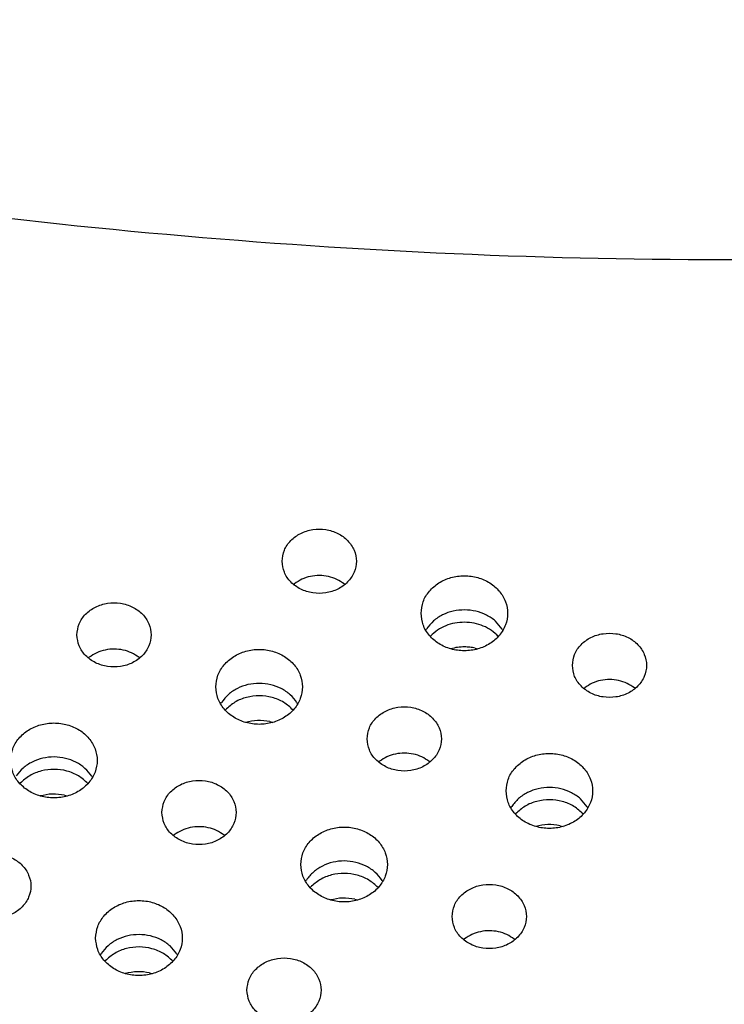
# Model space of a CAD drawing. Header units: inches. Extents: x -129 to 664, y -381 to 179.
# Tile 20 of 109: x -45 to -33, y -314 to -298. Entities that reach past the tile are written whole.
import ezdxf

# ---------------------------------------------------------------- set-up
doc = ezdxf.new("R2010")
doc.units = ezdxf.units.IN
doc.layers.add('1', color=7, linetype='Continuous')

# ---------------------------------------------------------------- blocks, each defined once
blk = doc.blocks.new('insulator_top2_E7018-25457__230', base_point=(-87.509, -353.663))
at = {"color": 7, "linetype": 'Continuous'}
for p, q in [((-40.402, -307.186), (-40.387, -307.174)), ((-39.583, -307.177), (-39.572, -307.186)), ((-38.264, -307.928), (-38.25, -307.904)), ((-37.028, -307.91), (-37.017, -307.929)), ((-43.721, -308.377), (-43.706, -308.364)), ((-42.901, -308.368), (-42.891, -308.377)), ((-35.709, -308.87), (-35.694, -308.857)), ((-34.889, -308.861), (-34.879, -308.87)), ((-41.583, -309.119), (-41.568, -309.095)), ((-40.347, -309.1), (-40.336, -309.119)), ((-39.027, -310.06), (-39.012, -310.048)), ((-38.208, -310.051), (-38.198, -310.061)), ((-43.665, -310.291), (-43.654, -310.31)), ((-36.889, -310.803), (-36.875, -310.779)), ((-35.653, -310.784), (-35.642, -310.803)), ((-42.346, -311.251), (-42.331, -311.238)), ((-41.527, -311.242), (-41.516, -311.251)), ((-40.208, -311.993), (-40.194, -311.969)), ((-38.972, -311.974), (-38.961, -311.993)), ((-37.653, -312.934), (-37.638, -312.922)), ((-36.834, -312.926), (-36.823, -312.935)), ((-43.527, -313.183), (-43.512, -313.159)), ((-42.291, -313.165), (-42.28, -313.184))]:
    blk.add_line(p, q, dxfattribs=at)
for points, knots in [([(-60.921, -298.047), (-57.94, -298.824), (-51.961, -300.38), (-42.745, -301.628), (-33.439, -302.079), (-24.133, -301.628), (-14.918, -300.38), (-8.938, -298.824), (-5.957, -298.047)], [0, 0, 0, 0, 9.234928, 18.522527, 27.83697, 37.151413, 46.439012, 55.673941, 55.673941, 55.673941, 55.673941]), ([(-40.587, -306.811), (-40.58, -306.872), (-40.565, -306.996), (-40.452, -307.156), (-40.29, -307.272), (-40.092, -307.334), (-39.882, -307.334), (-39.685, -307.272), (-39.522, -307.156), (-39.413, -306.996), (-39.374, -306.811), (-39.413, -306.627), (-39.522, -306.467), (-39.685, -306.35), (-39.882, -306.289), (-40.092, -306.289), (-40.29, -306.35), (-40.452, -306.467), (-40.565, -306.627), (-40.58, -306.75), (-40.587, -306.811)], [0, 0, 0, 0, 0.181365, 0.369194, 0.566516, 0.771824, 0.980202, 1.18551, 1.382833, 1.570662, 1.752027, 1.933392, 2.121221, 2.318543, 2.523851, 2.732229, 2.937537, 3.134859, 3.322688, 3.504053, 3.504053, 3.504053, 3.504053]), ([(-39.583, -307.177), (-39.622, -307.151), (-39.7, -307.097), (-39.839, -307.053), (-39.984, -307.036), (-40.13, -307.052), (-40.269, -307.095), (-40.348, -307.148), (-40.387, -307.174)], [0, 0, 0, 0, 0.1402465, 0.284316, 0.4305327, 0.5767948, 0.7209916, 0.8614214, 0.8614214, 0.8614214, 0.8614214]), ([(-38.34, -307.653), (-38.334, -307.717), (-38.32, -307.846), (-38.212, -308.019), (-38.055, -308.154), (-37.858, -308.24), (-37.641, -308.269), (-37.423, -308.24), (-37.226, -308.154), (-37.068, -308.019), (-36.965, -307.846), (-36.929, -307.653), (-36.965, -307.46), (-37.068, -307.287), (-37.226, -307.152), (-37.423, -307.066), (-37.641, -307.037), (-37.858, -307.066), (-38.055, -307.152), (-38.212, -307.287), (-38.32, -307.46), (-38.334, -307.589), (-38.34, -307.653)], [0, 0, 0, 0, 0.190439, 0.386512, 0.591376, 0.804667, 1.023004, 1.241341, 1.454632, 1.659496, 1.855569, 2.046008, 2.236447, 2.43252, 2.637384, 2.850675, 3.069012, 3.287349, 3.50064, 3.705504, 3.901578, 4.092016, 4.092016, 4.092016, 4.092016]), ([(-43.906, -308.002), (-43.898, -308.063), (-43.884, -308.186), (-43.77, -308.346), (-43.608, -308.463), (-43.41, -308.524), (-43.201, -308.524), (-43.003, -308.463), (-42.84, -308.346), (-42.732, -308.186), (-42.693, -308.002), (-42.732, -307.817), (-42.84, -307.657), (-43.003, -307.541), (-43.201, -307.48), (-43.41, -307.48), (-43.608, -307.541), (-43.77, -307.657), (-43.884, -307.817), (-43.898, -307.941), (-43.906, -308.002)], [0, 0, 0, 0, 0.181365, 0.369194, 0.566516, 0.771824, 0.980202, 1.18551, 1.382833, 1.570662, 1.752027, 1.933392, 2.121221, 2.318543, 2.523851, 2.732229, 2.937537, 3.134859, 3.322688, 3.504053, 3.504053, 3.504053, 3.504053]), ([(-37.637, -307.597), (-37.699, -307.601), (-37.821, -307.608), (-37.993, -307.672), (-38.143, -307.768), (-38.215, -307.86), (-38.25, -307.904)], [0, 0, 0, 0, 0.1847209, 0.3663964, 0.5426293, 0.7123739, 0.7123739, 0.7123739, 0.7123739]), ([(-37.028, -307.91), (-37.062, -307.865), (-37.133, -307.772), (-37.282, -307.675), (-37.453, -307.61), (-37.575, -307.601), (-37.637, -307.597)], [0, 0, 0, 0, 0.1694985, 0.3454918, 0.5269966, 0.7116568, 0.7116568, 0.7116568, 0.7116568]), ([(-35.894, -308.495), (-35.887, -308.556), (-35.872, -308.68), (-35.758, -308.839), (-35.596, -308.956), (-35.398, -309.017), (-35.189, -309.017), (-34.991, -308.956), (-34.828, -308.839), (-34.72, -308.68), (-34.681, -308.495), (-34.72, -308.31), (-34.828, -308.15), (-34.991, -308.034), (-35.189, -307.973), (-35.398, -307.973), (-35.596, -308.034), (-35.758, -308.15), (-35.872, -308.31), (-35.887, -308.434), (-35.894, -308.495)], [0, 0, 0, 0, 0.181365, 0.369194, 0.566516, 0.771824, 0.980202, 1.18551, 1.382833, 1.570662, 1.752027, 1.933392, 2.121221, 2.318543, 2.523851, 2.732229, 2.937537, 3.134859, 3.322688, 3.504053, 3.504053, 3.504053, 3.504053]), ([(-42.901, -308.368), (-42.94, -308.341), (-43.019, -308.288), (-43.157, -308.243), (-43.303, -308.227), (-43.448, -308.242), (-43.587, -308.285), (-43.667, -308.338), (-43.706, -308.364)], [0, 0, 0, 0, 0.1402465, 0.284316, 0.4305327, 0.5767949, 0.7209916, 0.8614215, 0.8614215, 0.8614215, 0.8614215]), ([(-41.659, -308.844), (-41.652, -308.907), (-41.638, -309.037), (-41.531, -309.209), (-41.374, -309.344), (-41.176, -309.43), (-40.959, -309.46), (-40.742, -309.43), (-40.545, -309.344), (-40.386, -309.209), (-40.283, -309.037), (-40.247, -308.844), (-40.283, -308.65), (-40.386, -308.478), (-40.545, -308.343), (-40.742, -308.257), (-40.959, -308.227), (-41.176, -308.257), (-41.374, -308.343), (-41.531, -308.478), (-41.638, -308.65), (-41.652, -308.78), (-41.659, -308.844)], [0, 0, 0, 0, 0.190439, 0.386512, 0.591376, 0.804667, 1.023004, 1.241341, 1.454632, 1.659496, 1.855569, 2.046008, 2.236447, 2.43252, 2.637384, 2.850675, 3.069012, 3.287349, 3.50064, 3.705504, 3.901578, 4.092016, 4.092016, 4.092016, 4.092016]), ([(-34.889, -308.861), (-34.928, -308.835), (-35.007, -308.781), (-35.145, -308.737), (-35.291, -308.72), (-35.436, -308.735), (-35.575, -308.778), (-35.655, -308.831), (-35.694, -308.857)], [0, 0, 0, 0, 0.1402465, 0.284316, 0.4305327, 0.5767948, 0.7209916, 0.8614214, 0.8614214, 0.8614214, 0.8614214]), ([(-40.347, -309.1), (-40.381, -309.055), (-40.451, -308.963), (-40.601, -308.865), (-40.771, -308.802), (-40.956, -308.78), (-41.14, -308.8), (-41.311, -308.862), (-41.462, -308.959), (-41.533, -309.05), (-41.568, -309.095)], [0, 0, 0, 0, 0.169498, 0.345491, 0.526995, 0.711655, 0.896377, 1.078053, 1.254287, 1.424032, 1.424032, 1.424032, 1.424032]), ([(-39.213, -309.685), (-39.205, -309.746), (-39.19, -309.87), (-39.077, -310.03), (-38.915, -310.146), (-38.717, -310.208), (-38.508, -310.208), (-38.31, -310.146), (-38.147, -310.03), (-38.038, -309.87), (-38, -309.685), (-38.038, -309.501), (-38.147, -309.341), (-38.31, -309.224), (-38.508, -309.163), (-38.717, -309.163), (-38.915, -309.224), (-39.077, -309.341), (-39.19, -309.501), (-39.205, -309.625), (-39.213, -309.685)], [0, 0, 0, 0, 0.181365, 0.369194, 0.566516, 0.771824, 0.980202, 1.18551, 1.382833, 1.570662, 1.752027, 1.933392, 2.121221, 2.318543, 2.523851, 2.732229, 2.937537, 3.134859, 3.322688, 3.504053, 3.504053, 3.504053, 3.504053]), ([(-44.978, -310.034), (-44.971, -310.098), (-44.957, -310.227), (-44.85, -310.4), (-44.693, -310.535), (-44.495, -310.621), (-44.278, -310.65), (-44.06, -310.621), (-43.863, -310.535), (-43.705, -310.4), (-43.602, -310.227), (-43.566, -310.034), (-43.602, -309.841), (-43.705, -309.668), (-43.863, -309.533), (-44.06, -309.447), (-44.278, -309.418), (-44.495, -309.447), (-44.693, -309.533), (-44.85, -309.668), (-44.957, -309.841), (-44.971, -309.97), (-44.978, -310.034)], [0, 0, 0, 0, 0.190439, 0.386512, 0.591376, 0.804667, 1.023004, 1.241341, 1.454632, 1.659496, 1.855569, 2.046008, 2.236447, 2.43252, 2.637384, 2.850675, 3.069012, 3.287349, 3.50064, 3.705504, 3.901578, 4.092016, 4.092016, 4.092016, 4.092016]), ([(-43.665, -310.291), (-43.7, -310.246), (-43.77, -310.154), (-43.92, -310.056), (-44.09, -309.993), (-44.274, -309.971), (-44.459, -309.991), (-44.63, -310.053), (-44.781, -310.149), (-44.852, -310.241), (-44.887, -310.285)], [0, 0, 0, 0, 0.169498, 0.345491, 0.526995, 0.711655, 0.896376, 1.078052, 1.254286, 1.424031, 1.424031, 1.424031, 1.424031]), ([(-38.208, -310.051), (-38.247, -310.025), (-38.326, -309.971), (-38.464, -309.927), (-38.609, -309.91), (-38.755, -309.926), (-38.894, -309.969), (-38.973, -310.022), (-39.012, -310.048)], [0, 0, 0, 0, 0.1402464, 0.2843157, 0.4305323, 0.5767943, 0.7209909, 0.8614207, 0.8614207, 0.8614207, 0.8614207]), ([(-36.966, -310.527), (-36.959, -310.591), (-36.945, -310.72), (-36.838, -310.893), (-36.681, -311.028), (-36.483, -311.114), (-36.266, -311.143), (-36.049, -311.114), (-35.851, -311.028), (-35.693, -310.893), (-35.59, -310.72), (-35.554, -310.527), (-35.59, -310.334), (-35.693, -310.161), (-35.851, -310.026), (-36.049, -309.94), (-36.266, -309.911), (-36.483, -309.94), (-36.681, -310.026), (-36.838, -310.161), (-36.945, -310.334), (-36.959, -310.463), (-36.966, -310.527)], [0, 0, 0, 0, 0.190439, 0.386512, 0.591376, 0.804667, 1.023004, 1.241341, 1.454632, 1.659496, 1.855569, 2.046008, 2.236447, 2.43252, 2.637384, 2.850675, 3.069012, 3.287349, 3.50064, 3.705504, 3.901578, 4.092016, 4.092016, 4.092016, 4.092016]), ([(-42.531, -310.876), (-42.524, -310.937), (-42.509, -311.06), (-42.396, -311.22), (-42.234, -311.337), (-42.036, -311.398), (-41.826, -311.398), (-41.629, -311.337), (-41.466, -311.22), (-41.357, -311.06), (-41.319, -310.876), (-41.357, -310.691), (-41.466, -310.531), (-41.629, -310.415), (-41.826, -310.354), (-42.036, -310.354), (-42.234, -310.415), (-42.396, -310.531), (-42.509, -310.691), (-42.524, -310.815), (-42.531, -310.876)], [0, 0, 0, 0, 0.181365, 0.369194, 0.566516, 0.771824, 0.980202, 1.18551, 1.382833, 1.570662, 1.752027, 1.933392, 2.121221, 2.318543, 2.523851, 2.732229, 2.937537, 3.134859, 3.322688, 3.504053, 3.504053, 3.504053, 3.504053]), ([(-35.653, -310.784), (-35.688, -310.739), (-35.758, -310.647), (-35.908, -310.549), (-36.078, -310.486), (-36.262, -310.464), (-36.447, -310.484), (-36.618, -310.546), (-36.769, -310.642), (-36.84, -310.734), (-36.875, -310.779)], [0, 0, 0, 0, 0.169498, 0.345491, 0.526995, 0.711655, 0.896377, 1.078053, 1.254286, 1.424032, 1.424032, 1.424032, 1.424032]), ([(-41.527, -311.242), (-41.566, -311.215), (-41.644, -311.162), (-41.783, -311.117), (-41.928, -311.101), (-42.074, -311.116), (-42.213, -311.159), (-42.292, -311.212), (-42.331, -311.238)], [0, 0, 0, 0, 0.1402465, 0.2843159, 0.4305327, 0.5767949, 0.7209916, 0.8614216, 0.8614216, 0.8614216, 0.8614216]), ([(-40.285, -311.718), (-40.278, -311.781), (-40.264, -311.911), (-40.156, -312.083), (-39.999, -312.218), (-39.802, -312.304), (-39.585, -312.334), (-39.367, -312.304), (-39.17, -312.218), (-39.012, -312.083), (-38.909, -311.911), (-38.873, -311.718), (-38.909, -311.524), (-39.012, -311.352), (-39.17, -311.217), (-39.367, -311.131), (-39.585, -311.102), (-39.802, -311.131), (-39.999, -311.217), (-40.156, -311.352), (-40.264, -311.524), (-40.278, -311.654), (-40.285, -311.718)], [0, 0, 0, 0, 0.190439, 0.386512, 0.591376, 0.804667, 1.023004, 1.241341, 1.454632, 1.659496, 1.855569, 2.046008, 2.236447, 2.43252, 2.637384, 2.850675, 3.069012, 3.287349, 3.50064, 3.705504, 3.901578, 4.092016, 4.092016, 4.092016, 4.092016]), ([(-45.85, -312.066), (-45.843, -312.127), (-45.828, -312.251), (-45.714, -312.411), (-45.552, -312.527), (-45.354, -312.589), (-45.145, -312.589), (-44.947, -312.527), (-44.784, -312.411), (-44.676, -312.251), (-44.637, -312.066), (-44.676, -311.882), (-44.784, -311.722), (-44.947, -311.605), (-45.145, -311.544), (-45.354, -311.544), (-45.552, -311.605), (-45.714, -311.722), (-45.828, -311.882), (-45.843, -312.005), (-45.85, -312.066)], [0, 0, 0, 0, 0.181365, 0.369194, 0.566516, 0.771824, 0.980202, 1.18551, 1.382833, 1.570662, 1.752027, 1.933392, 2.121221, 2.318543, 2.523851, 2.732229, 2.937537, 3.134859, 3.322688, 3.504053, 3.504053, 3.504053, 3.504053]), ([(-38.972, -311.974), (-39.006, -311.929), (-39.077, -311.837), (-39.226, -311.739), (-39.397, -311.676), (-39.581, -311.654), (-39.765, -311.674), (-39.937, -311.736), (-40.087, -311.833), (-40.159, -311.924), (-40.194, -311.969)], [0, 0, 0, 0, 0.169498, 0.345491, 0.526995, 0.711655, 0.896376, 1.078052, 1.254286, 1.424031, 1.424031, 1.424031, 1.424031]), ([(-37.838, -312.559), (-37.831, -312.62), (-37.816, -312.744), (-37.702, -312.904), (-37.54, -313.02), (-37.343, -313.082), (-37.133, -313.082), (-36.936, -313.02), (-36.772, -312.904), (-36.664, -312.744), (-36.625, -312.559), (-36.664, -312.375), (-36.772, -312.215), (-36.936, -312.098), (-37.133, -312.037), (-37.343, -312.037), (-37.54, -312.098), (-37.702, -312.215), (-37.816, -312.375), (-37.831, -312.499), (-37.838, -312.559)], [0, 0, 0, 0, 0.181365, 0.369194, 0.566516, 0.771824, 0.980202, 1.18551, 1.382833, 1.570662, 1.752027, 1.933392, 2.121221, 2.318543, 2.523851, 2.732229, 2.937537, 3.134859, 3.322688, 3.504053, 3.504053, 3.504053, 3.504053]), ([(-43.603, -312.908), (-43.596, -312.972), (-43.582, -313.101), (-43.475, -313.274), (-43.318, -313.409), (-43.12, -313.495), (-42.903, -313.524), (-42.686, -313.495), (-42.489, -313.409), (-42.33, -313.274), (-42.227, -313.101), (-42.191, -312.908), (-42.227, -312.715), (-42.33, -312.542), (-42.489, -312.407), (-42.686, -312.321), (-42.903, -312.292), (-43.12, -312.321), (-43.318, -312.407), (-43.475, -312.542), (-43.582, -312.715), (-43.596, -312.844), (-43.603, -312.908)], [0, 0, 0, 0, 0.190439, 0.386512, 0.591376, 0.804667, 1.023004, 1.241341, 1.454632, 1.659496, 1.855569, 2.046008, 2.236447, 2.43252, 2.637384, 2.850675, 3.069012, 3.287349, 3.50064, 3.705504, 3.901578, 4.092016, 4.092016, 4.092016, 4.092016]), ([(-42.291, -313.165), (-42.325, -313.12), (-42.395, -313.028), (-42.545, -312.93), (-42.716, -312.867), (-42.9, -312.845), (-43.084, -312.865), (-43.255, -312.927), (-43.406, -313.023), (-43.477, -313.115), (-43.512, -313.159)], [0, 0, 0, 0, 0.169498, 0.345491, 0.526995, 0.711655, 0.896377, 1.078053, 1.254287, 1.424032, 1.424032, 1.424032, 1.424032]), ([(-36.834, -312.926), (-36.872, -312.899), (-36.951, -312.845), (-37.089, -312.801), (-37.235, -312.784), (-37.38, -312.8), (-37.519, -312.843), (-37.599, -312.896), (-37.638, -312.922)], [0, 0, 0, 0, 0.1402462, 0.2843154, 0.4305319, 0.5767938, 0.7209902, 0.8614199, 0.8614199, 0.8614199, 0.8614199]), ([(-41.157, -313.75), (-41.149, -313.811), (-41.134, -313.935), (-41.021, -314.094), (-40.859, -314.211), (-40.661, -314.272), (-40.452, -314.272), (-40.254, -314.211), (-40.091, -314.094), (-39.982, -313.935), (-39.944, -313.75), (-39.982, -313.565), (-40.091, -313.405), (-40.254, -313.289), (-40.452, -313.228), (-40.661, -313.228), (-40.859, -313.289), (-41.021, -313.405), (-41.134, -313.565), (-41.149, -313.689), (-41.157, -313.75)], [0, 0, 0, 0, 0.181365, 0.369194, 0.566516, 0.771824, 0.980202, 1.18551, 1.382833, 1.570662, 1.752027, 1.933392, 2.121221, 2.318543, 2.523851, 2.732229, 2.937537, 3.134859, 3.322688, 3.504053, 3.504053, 3.504053, 3.504053])]:
    blk.add_open_spline(points, degree=3, knots=knots, dxfattribs=at)
blk = doc.blocks.new('insulator_top1_E7018-25456__294', base_point=(-87.509, -354.063))
at = {"color": 7, "linetype": 'Continuous'}
for p, q in [((-40.402, -307.186), (-40.387, -307.174)), ((-39.583, -307.177), (-39.572, -307.186)), ((-38.19, -308.028), (-38.186, -308.023)), ((-37.467, -308.216), (-37.42, -308.228)), ((-43.721, -308.377), (-43.706, -308.364)), ((-42.901, -308.368), (-42.891, -308.377)), ((-35.709, -308.87), (-35.694, -308.857)), ((-34.889, -308.861), (-34.879, -308.87)), ((-41.509, -309.218), (-41.504, -309.213)), ((-40.786, -309.406), (-40.739, -309.418)), ((-39.027, -310.06), (-39.012, -310.048)), ((-38.208, -310.051), (-38.198, -310.061)), ((-44.827, -310.409), (-44.823, -310.404)), ((-44.105, -310.597), (-44.057, -310.609)), ((-36.815, -310.902), (-36.811, -310.897)), ((-36.093, -311.09), (-36.045, -311.102)), ((-42.346, -311.251), (-42.331, -311.238)), ((-41.527, -311.242), (-41.516, -311.251)), ((-40.134, -312.092), (-40.13, -312.087)), ((-39.411, -312.28), (-39.364, -312.292)), ((-37.653, -312.934), (-37.638, -312.922)), ((-36.834, -312.926), (-36.823, -312.935)), ((-43.453, -313.283), (-43.448, -313.278)), ((-42.73, -313.471), (-42.683, -313.483))]:
    blk.add_line(p, q, dxfattribs=at)
for points, knots in [([(-39.583, -307.177), (-39.622, -307.151), (-39.7, -307.097), (-39.839, -307.053), (-39.984, -307.036), (-40.13, -307.052), (-40.269, -307.095), (-40.348, -307.148), (-40.387, -307.174)], [0, 0, 0, 0, 0.1402465, 0.284316, 0.4305327, 0.5767948, 0.7209916, 0.8614214, 0.8614214, 0.8614214, 0.8614214]), ([(-37.637, -307.797), (-37.689, -307.8), (-37.793, -307.805), (-37.942, -307.851), (-38.077, -307.921), (-38.15, -307.989), (-38.186, -308.023)], [0, 0, 0, 0, 0.156526, 0.3111867, 0.462382, 0.6091151, 0.6091151, 0.6091151, 0.6091151]), ([(-37.091, -308.028), (-37.126, -307.994), (-37.198, -307.925), (-37.333, -307.854), (-37.481, -307.806), (-37.585, -307.8), (-37.637, -307.797)], [0, 0, 0, 0, 0.1465193, 0.2975277, 0.4520619, 0.6085432, 0.6085432, 0.6085432, 0.6085432]), ([(-42.901, -308.368), (-42.94, -308.341), (-43.019, -308.288), (-43.157, -308.243), (-43.303, -308.227), (-43.448, -308.242), (-43.587, -308.285), (-43.667, -308.338), (-43.706, -308.364)], [0, 0, 0, 0, 0.1402465, 0.284316, 0.4305327, 0.5767949, 0.7209916, 0.8614215, 0.8614215, 0.8614215, 0.8614215]), ([(-37.637, -308.197), (-37.675, -308.198), (-37.751, -308.2), (-37.825, -308.219), (-37.862, -308.228)], [0, 0, 0, 0, 0.1140289, 0.2273344, 0.2273344, 0.2273344, 0.2273344]), ([(-37.467, -308.216), (-37.495, -308.21), (-37.551, -308.2), (-37.608, -308.198), (-37.637, -308.197)], [0, 0, 0, 0, 0.0852499, 0.1708302, 0.1708302, 0.1708302, 0.1708302]), ([(-34.889, -308.861), (-34.928, -308.835), (-35.007, -308.781), (-35.145, -308.737), (-35.291, -308.72), (-35.436, -308.735), (-35.575, -308.778), (-35.655, -308.831), (-35.694, -308.857)], [0, 0, 0, 0, 0.1402465, 0.284316, 0.4305327, 0.5767948, 0.7209916, 0.8614214, 0.8614214, 0.8614214, 0.8614214]), ([(-40.41, -309.218), (-40.458, -309.174), (-40.557, -309.083), (-40.749, -309.007), (-40.956, -308.978), (-41.162, -309.005), (-41.355, -309.08), (-41.455, -309.169), (-41.504, -309.213)], [0, 0, 0, 0, 0.196081, 0.399664, 0.607703, 0.815821, 1.019617, 1.21598, 1.21598, 1.21598, 1.21598]), ([(-40.786, -309.406), (-40.852, -309.396), (-40.984, -309.375), (-41.115, -309.404), (-41.18, -309.418)], [0, 0, 0, 0, 0.1989567, 0.3974115, 0.3974115, 0.3974115, 0.3974115]), ([(-38.208, -310.051), (-38.247, -310.025), (-38.326, -309.971), (-38.464, -309.927), (-38.609, -309.91), (-38.755, -309.926), (-38.894, -309.969), (-38.973, -310.022), (-39.012, -310.048)], [0, 0, 0, 0, 0.1402464, 0.2843157, 0.4305323, 0.5767943, 0.7209909, 0.8614207, 0.8614207, 0.8614207, 0.8614207]), ([(-43.728, -310.408), (-43.777, -310.364), (-43.876, -310.273), (-44.068, -310.197), (-44.274, -310.169), (-44.481, -310.195), (-44.674, -310.27), (-44.774, -310.36), (-44.823, -310.404)], [0, 0, 0, 0, 0.196081, 0.399663, 0.607702, 0.81582, 1.019615, 1.215978, 1.215978, 1.215978, 1.215978]), ([(-44.105, -310.597), (-44.171, -310.586), (-44.303, -310.566), (-44.434, -310.595), (-44.499, -310.609)], [0, 0, 0, 0, 0.1989555, 0.3974092, 0.3974092, 0.3974092, 0.3974092]), ([(-35.716, -310.902), (-35.765, -310.857), (-35.864, -310.767), (-36.056, -310.69), (-36.262, -310.662), (-36.469, -310.688), (-36.662, -310.763), (-36.762, -310.853), (-36.811, -310.897)], [0, 0, 0, 0, 0.196081, 0.399664, 0.607703, 0.815821, 1.019617, 1.21598, 1.21598, 1.21598, 1.21598]), ([(-41.527, -311.242), (-41.566, -311.215), (-41.644, -311.162), (-41.783, -311.117), (-41.928, -311.101), (-42.074, -311.116), (-42.213, -311.159), (-42.292, -311.212), (-42.331, -311.238)], [0, 0, 0, 0, 0.1402465, 0.2843159, 0.4305327, 0.5767949, 0.7209916, 0.8614216, 0.8614216, 0.8614216, 0.8614216]), ([(-36.093, -311.09), (-36.159, -311.08), (-36.291, -311.059), (-36.422, -311.088), (-36.487, -311.102)], [0, 0, 0, 0, 0.1989567, 0.3974115, 0.3974115, 0.3974115, 0.3974115]), ([(-39.035, -312.092), (-39.084, -312.048), (-39.183, -311.957), (-39.374, -311.881), (-39.581, -311.852), (-39.788, -311.879), (-39.98, -311.954), (-40.08, -312.043), (-40.13, -312.087)], [0, 0, 0, 0, 0.196081, 0.399663, 0.607702, 0.81582, 1.019615, 1.215978, 1.215978, 1.215978, 1.215978]), ([(-39.411, -312.28), (-39.478, -312.27), (-39.61, -312.249), (-39.74, -312.278), (-39.806, -312.292)], [0, 0, 0, 0, 0.1989555, 0.3974092, 0.3974092, 0.3974092, 0.3974092]), ([(-36.834, -312.926), (-36.872, -312.899), (-36.951, -312.845), (-37.089, -312.801), (-37.235, -312.784), (-37.38, -312.8), (-37.519, -312.843), (-37.599, -312.896), (-37.638, -312.922)], [0, 0, 0, 0, 0.1402462, 0.2843154, 0.4305319, 0.5767938, 0.7209902, 0.8614199, 0.8614199, 0.8614199, 0.8614199]), ([(-42.354, -313.283), (-42.402, -313.238), (-42.501, -313.148), (-42.693, -313.071), (-42.9, -313.043), (-43.106, -313.069), (-43.299, -313.144), (-43.399, -313.234), (-43.448, -313.278)], [0, 0, 0, 0, 0.196081, 0.399664, 0.607703, 0.81582, 1.019616, 1.215979, 1.215979, 1.215979, 1.215979]), ([(-42.73, -313.471), (-42.796, -313.46), (-42.928, -313.44), (-43.059, -313.469), (-43.124, -313.483)], [0, 0, 0, 0, 0.198957, 0.3974122, 0.3974122, 0.3974122, 0.3974122])]:
    blk.add_open_spline(points, degree=3, knots=knots, dxfattribs=at)
blk = doc.blocks.new('segment_160pin_assy_E7018-62555_1__298', base_point=(-87.509, -370.048))
for name, p in [('insulator_top2_E7018-25457__230', (-87.509, -353.663)), ('insulator_top1_E7018-25456__294', (-87.509, -354.063))]:
    blk.add_blockref(name, p)
blk = doc.blocks.new('hcdps_segment__299', base_point=(-87.509, -370.048))
blk.add_blockref('segment_160pin_assy_E7018-62555_1__298', (-87.509, -370.048))
blk = doc.blocks.new('gen1__300', base_point=(-27.051, -340.34))
blk.add_blockref('hcdps_segment__299', (-87.509, -370.048))
blk = doc.blocks.new('1__302', base_point=(-265.051, -517.34))
blk.add_blockref('gen1__300', (-27.051, -340.34))
blk = doc.blocks.new('hcdps_segment__303', base_point=(-265.051, -519.34))
at = {"layer": '1'}
blk.add_blockref('1__302', (-265.051, -517.34), dxfattribs=at)

msp = doc.modelspace()

# ---------------------------------------------------------------- block references
msp.add_blockref('hcdps_segment__303', (-265.051, -519.34))

doc.saveas('drawing.dxf')
